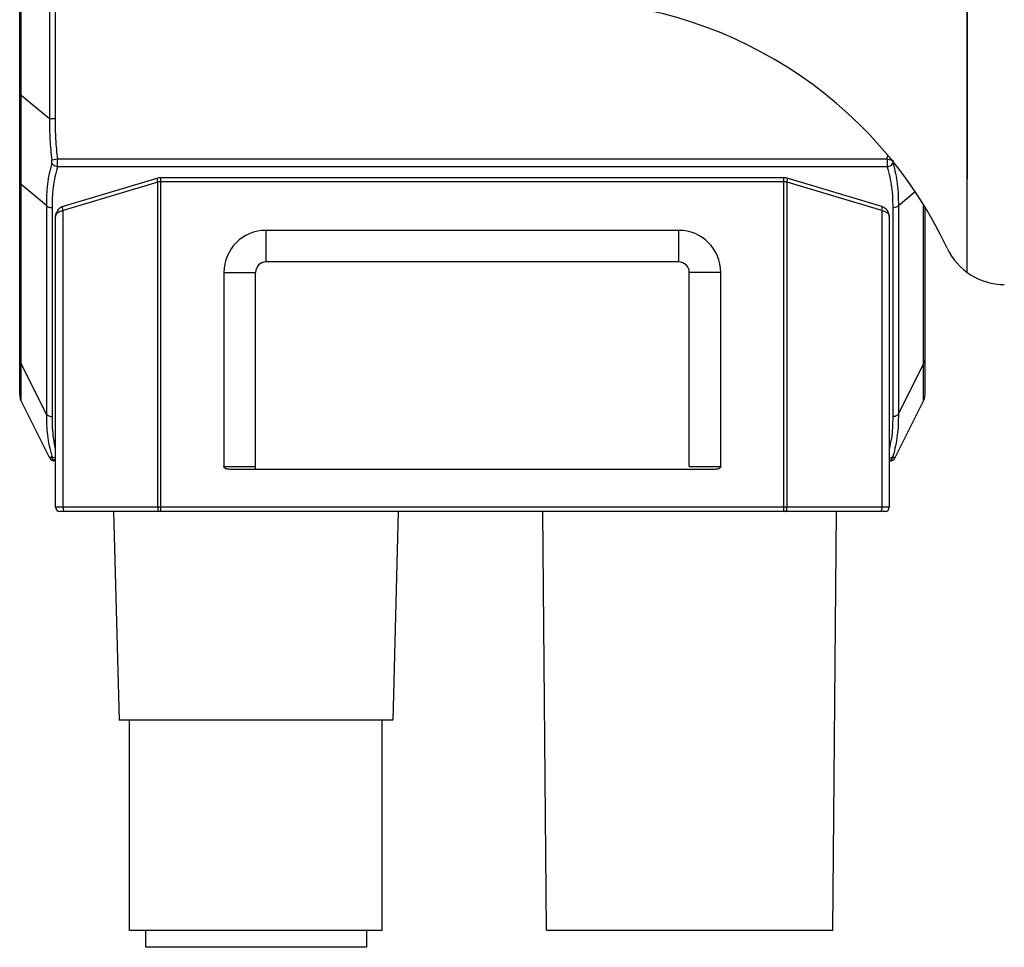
# Model space of a CAD drawing. Header units: millimetres. Extents: x -330 to 72, y 157 to 679.
# Tile 20 of 38: x -10 to 37, y 307 to 352. Entities that reach past the tile are written whole.
import ezdxf

# ---------------------------------------------------------------- set-up
doc = ezdxf.new("R2010")
doc.units = ezdxf.units.MM
doc.header["$LTSCALE"] = 23.1
for name, color, linetype in [('00_COMPONENTS', 7, 'CONTINUOUS'), ('09_ALL_ROUNDS', 7, 'CONTINUOUS'), ('20_ALL_FEATURES', 7, 'CONTINUOUS')]:
    doc.layers.add(name, color=color, linetype=linetype)

msp = doc.modelspace()

# ---------------------------------------------------------------- linework, layer by layer
at = {"layer": '00_COMPONENTS'}
msp.add_line((34.7592, 383.92762), (34.7592, 343.92762), dxfattribs=at)
at = {"layer": '09_ALL_ROUNDS'}
for p, q in [((-8.82376, 387.3744), (-8.82376, 346.80131)), ((-10.24084, 333.69406), (-10.24084, 384.38611)), ((-10.17192, 347.91816), (-10.1719, 379.60588)), ((-8.55543, 379.54023), (-8.55543, 346.80131)), ((-10.24084, 347.91816), (-10.17192, 347.91816)), ((-8.82376, 346.80131), (-10.17192, 347.91816)), ((-8.55543, 346.80131), (-8.82376, 346.80131)), ((-8.4419, 344.87871), (-8.71403, 344.84164)), ((30.96026, 344.87871), (-8.4419, 344.87871)), ((30.96026, 344.87871), (31.23239, 344.84164)), ((30.9659, 344.52516), (-8.44754, 344.52516)), ((-10.17192, 335.15974), (-10.17192, 343.67552)), ((-8.97376, 342.68294), (-10.17192, 343.67552)), ((31.49212, 342.68294), (32.28755, 343.34189)), ((-8.97376, 342.68294), (-8.97376, 332.76343)), ((-8.70543, 342.56567), (-8.70543, 332.64617)), ((31.22379, 342.56567), (31.22379, 332.64617)), ((31.49212, 342.68294), (31.49212, 332.76343)), ((32.69028, 335.15974), (32.69028, 342.71686)), ((32.7592, 333.6932), (32.7592, 342.6047)), ((-8.97376, 332.76343), (-10.17192, 335.15974)), ((31.49212, 332.76343), (32.69028, 335.15974)), ((-10.23462, 333.60442), (-10.2336, 333.59741)), ((-10.2336, 333.59741), (-10.22452, 333.54929)), ((-10.22452, 333.54929), (-10.21176, 333.50165)), ((-10.17619, 333.64663), (-10.17663, 333.86938)), ((32.69455, 333.64659), (32.69461, 333.86892)), ((-10.17192, 333.40238), (-10.17169, 333.40195)), ((-8.82376, 330.70607), (-10.17192, 333.40238)), ((31.34212, 330.70607), (32.69028, 333.40238)), ((32.69028, 333.40238), (32.69005, 333.40195))]:
    msp.add_line(p, q, dxfattribs=at)
for points in [[(-10.21176, 333.50165), (-10.19531, 333.45482), (-10.17783, 333.41502)], [(32.69038, 333.40259), (32.70965, 333.44485), (32.72731, 333.49281), (32.74118, 333.54202), (32.75115, 333.59217), (32.75269, 333.60238)]]:
    msp.add_lwpolyline(points, dxfattribs=at)
for centre, radius, start, end in [((-24.60752, 343.85962), 14.43678, 359.26936, 0.190206), ((-9.5884, 333.69425), 0.65243, 180, 205.335297), ((32.10633, 333.69436), 0.65288, 333.492506, 0), ((-2.12949, 332.53112), 6.58117, 188.261651, 192.319285), ((24.66005, 332.5289), 6.56877, 347.767841, 351.837918), ((-8.55543, 330.84023), 0.3, 206.565051, 270), ((31.07379, 330.84023), 0.3, 270, 333.434949)]:
    msp.add_arc(centre, radius, start, end, dxfattribs=at)
for points, knots in [([(-10.17082, 343.90754), (-10.17111, 344.04577), (-10.17431, 344.33313), (-10.17616, 344.77996), (-10.17624, 345.25683), (-10.17615, 345.93979), (-10.17724, 346.82984), (-10.16854, 347.55164), (-10.17192, 347.91816)], [0, 0, 0, 0, 0.1033931, 0.21496119, 0.33423153, 0.46010164, 0.72582332, 1, 1, 1, 1]), ([(-8.82376, 346.80131), (-8.82397, 346.47394), (-8.81945, 345.81883), (-8.75704, 345.16612), (-8.71403, 344.84164)], [0, 0, 0, 0, 0.50004137, 1, 1, 1, 1]), ([(-8.55543, 346.80131), (-8.55543, 346.48007), (-8.54915, 345.8372), (-8.48526, 345.19697), (-8.4419, 344.87871)], [0, 0, 0, 0, 0.50003287, 1, 1, 1, 1]), ([(-8.71978, 344.69666), (-8.76615, 344.53167), (-8.84658, 344.1995), (-8.93116, 343.69541), (-8.97231, 343.18887), (-8.97391, 342.85122), (-8.97376, 342.68294)], [0, 0, 0, 0, 0.25242249, 0.50289503, 0.75213124, 1, 1, 1, 1]), ([(-8.44754, 344.52516), (-8.4767, 344.52937), (-8.58214, 344.55572), (-8.68291, 344.62591), (-8.71979, 344.69664)], [0, 0, 0, 0, 0.26972661, 1, 1, 1, 1]), ([(-8.71978, 344.69666), (-8.71693, 344.7068), (-8.7075, 344.75456), (-8.70904, 344.80396), (-8.71403, 344.84164)], [0, 0, 0, 0, 0.21712488, 1, 1, 1, 1]), ([(-8.44753, 344.52517), (-8.44135, 344.57896), (-8.43575, 344.697), (-8.43844, 344.81499), (-8.4419, 344.87871)], [0, 0, 0, 0, 0.45900125, 1, 1, 1, 1]), ([(30.96026, 344.87871), (30.95681, 344.81497), (30.95412, 344.69698), (30.9597, 344.57893), (30.96589, 344.52516)], [0, 0, 0, 0, 0.54115885, 1, 1, 1, 1]), ([(30.9659, 344.52516), (30.99506, 344.52937), (31.10049, 344.55573), (31.20127, 344.62592), (31.23815, 344.69664)], [0, 0, 0, 0, 0.26972766, 1, 1, 1, 1]), ([(31.23239, 344.84164), (31.23063, 344.82837), (31.22628, 344.78014), (31.22863, 344.73049), (31.23814, 344.69666)], [0, 0, 0, 0, 0.27574303, 1, 1, 1, 1]), ([(31.23814, 344.69666), (31.28451, 344.53168), (31.36493, 344.19951), (31.44952, 343.6954), (31.49067, 343.18886), (31.49227, 342.85122), (31.49212, 342.68294)], [0, 0, 0, 0, 0.25242304, 0.50290021, 0.75213356, 1, 1, 1, 1]), ([(-8.44754, 344.52516), (-8.49381, 344.36494), (-8.57442, 344.04227), (-8.6597, 343.55228), (-8.70294, 343.0591), (-8.70543, 342.73), (-8.70543, 342.56567)], [0, 0, 0, 0, 0.25221975, 0.50250804, 0.75147474, 1, 1, 1, 1]), ([(30.9659, 344.52516), (31.01218, 344.36494), (31.09276, 344.04227), (31.17808, 343.55229), (31.2213, 343.0591), (31.22379, 342.73), (31.22379, 342.56567)], [0, 0, 0, 0, 0.25221987, 0.50250941, 0.75147548, 1, 1, 1, 1]), ([(-10.24084, 343.88198), (-10.24084, 343.84615), (-10.22839, 343.77226), (-10.19363, 343.70623), (-10.17192, 343.67552)], [0, 0, 0, 0, 0.48792982, 1, 1, 1, 1]), ([(-8.70543, 342.56567), (-8.73287, 342.56567), (-8.83125, 342.57476), (-8.93219, 342.62414), (-8.97376, 342.68294)], [0, 0, 0, 0, 0.27594584, 1, 1, 1, 1]), ([(31.49212, 342.68294), (31.47918, 342.66464), (31.40761, 342.59315), (31.30112, 342.56567), (31.22379, 342.56567)], [0, 0, 0, 0, 0.22468921, 1, 1, 1, 1]), ([(-10.24084, 335.3662), (-10.24084, 335.33037), (-10.22839, 335.25648), (-10.19363, 335.19045), (-10.17192, 335.15974)], [0, 0, 0, 0, 0.48792982, 1, 1, 1, 1]), ([(32.69028, 335.15974), (32.71199, 335.19045), (32.74675, 335.25648), (32.7592, 335.33037), (32.7592, 335.3662)], [0, 0, 0, 0, 0.51207018, 1, 1, 1, 1]), ([(-10.17423, 334.51308), (-10.17377, 334.5636), (-10.17138, 334.77914), (-10.1698, 334.99472), (-10.17192, 335.15974)], [0, 0, 0, 0, 0.23437563, 1, 1, 1, 1]), ([(32.69259, 334.5131), (32.69213, 334.56362), (32.68974, 334.77915), (32.68816, 334.99472), (32.69028, 335.15974)], [0, 0, 0, 0, 0.23437492, 1, 1, 1, 1]), ([(-10.17625, 333.86897), (-10.17624, 333.91459), (-10.17618, 334.12929), (-10.17577, 334.344), (-10.17423, 334.51308)], [0, 0, 0, 0, 0.21246744, 1, 1, 1, 1]), ([(32.69461, 333.86892), (32.6946, 333.91454), (32.69454, 334.12927), (32.69413, 334.344), (32.69259, 334.5131)], [0, 0, 0, 0, 0.21246173, 1, 1, 1, 1]), ([(-10.17169, 333.40195), (-10.17058, 333.39985), (-10.17333, 333.43236), (-10.17468, 333.45175), (-10.17637, 333.5469), (-10.17616, 333.60703), (-10.17619, 333.64663)], [0, 0, 0, 0, 0.02918197, 0.19333785, 0.51472692, 1, 1, 1, 1]), ([(32.69005, 333.40195), (32.68893, 333.39985), (32.6917, 333.43236), (32.69303, 333.45175), (32.69474, 333.54688), (32.69452, 333.607), (32.69455, 333.64659)], [0, 0, 0, 0, 0.02922635, 0.19337237, 0.51474832, 1, 1, 1, 1]), ([(-8.97376, 332.76343), (-8.97391, 332.59658), (-8.97243, 332.26315), (-8.93114, 331.76359), (-8.84661, 331.26796), (-8.76614, 330.94155), (-8.71978, 330.77953)], [0, 0, 0, 0, 0.24934912, 0.49808878, 0.74813503, 1, 1, 1, 1]), ([(-8.70543, 332.64617), (-8.73287, 332.64617), (-8.83125, 332.65525), (-8.93219, 332.70464), (-8.97376, 332.76343)], [0, 0, 0, 0, 0.27594585, 1, 1, 1, 1]), ([(-8.70543, 332.64617), (-8.70543, 332.46913), (-8.70234, 332.11447), (-8.66777, 331.76104), (-8.64236, 331.58544)], [0, 0, 0, 0, 0.49945263, 1, 1, 1, 1]), ([(31.22379, 332.64617), (31.22379, 332.47095), (31.22078, 332.11995), (31.18712, 331.77013), (31.16228, 331.59631)], [0, 0, 0, 0, 0.49946854, 1, 1, 1, 1]), ([(31.49212, 332.76343), (31.47918, 332.74513), (31.40761, 332.67364), (31.30112, 332.64617), (31.22379, 332.64617)], [0, 0, 0, 0, 0.22468921, 1, 1, 1, 1]), ([(31.49212, 332.76343), (31.49227, 332.59658), (31.49079, 332.26315), (31.4495, 331.76359), (31.36497, 331.26796), (31.28451, 330.94155), (31.23814, 330.77953)], [0, 0, 0, 0, 0.24934928, 0.49808877, 0.74813499, 1, 1, 1, 1]), ([(-8.71403, 330.71952), (-8.73249, 330.71836), (-8.76129, 330.7164), (-8.80128, 330.71245), (-8.81385, 330.70923), (-8.82425, 330.70706), (-8.82376, 330.70607)], [0, 0, 0, 0, 0.50011353, 0.82320034, 0.970144, 1, 1, 1, 1]), ([(-8.53912, 330.68403), (-8.57668, 330.68746), (-8.64639, 330.70453), (-8.70292, 330.75206), (-8.71978, 330.77953)], [0, 0, 0, 0, 0.53924237, 1, 1, 1, 1]), ([(-8.71403, 330.71952), (-8.71218, 330.71964), (-8.70868, 330.72619), (-8.71174, 330.74612), (-8.71565, 330.7651), (-8.71978, 330.77953)], [0, 0, 0, 0, 0.0892161, 0.27868416, 1, 1, 1, 1]), ([(-8.53913, 330.55675), (-8.57748, 330.5701), (-8.64946, 330.61347), (-8.69776, 330.68216), (-8.71403, 330.71952)], [0, 0, 0, 0, 0.49909497, 1, 1, 1, 1]), ([(31.06123, 330.55809), (31.09879, 330.57173), (31.16911, 330.61509), (31.21638, 330.68275), (31.23239, 330.71952)], [0, 0, 0, 0, 0.49910191, 1, 1, 1, 1]), ([(31.06126, 330.6844), (31.09808, 330.68816), (31.16635, 330.7056), (31.22156, 330.75251), (31.23814, 330.77953)], [0, 0, 0, 0, 0.53865736, 1, 1, 1, 1]), ([(31.23814, 330.77953), (31.23401, 330.7651), (31.2301, 330.74611), (31.22704, 330.72618), (31.23054, 330.71964), (31.23239, 330.71952)], [0, 0, 0, 0, 0.72147607, 0.91084754, 1, 1, 1, 1]), ([(31.23239, 330.71952), (31.25085, 330.71836), (31.27965, 330.7164), (31.31964, 330.71245), (31.33221, 330.70923), (31.34261, 330.70706), (31.34212, 330.70607)], [0, 0, 0, 0, 0.50011324, 0.8231991, 0.97014407, 1, 1, 1, 1])]:
    msp.add_open_spline(points, degree=3, knots=knots, dxfattribs=at)
msp.add_open_spline([(30.96026, 344.87871), (30.96928, 344.94495), (30.97781, 345.01127), (30.98582, 345.07766)], degree=3, dxfattribs=at)
at = {"layer": '20_ALL_FEATURES'}
for p, q in [((34.7592, 339.50262), (34.7592, 388.35263)), ((-10.24084, 345.09387), (-10.24084, 345.21958)), ((-3.68261, 343.98431), (-8.18261, 342.63431)), ((-3.68261, 343.79275), (-8.18261, 342.44275)), ((-3.68261, 328.34682), (-3.68261, 343.79275)), ((-3.53894, 328.14682), (-3.53894, 344.0054)), ((26.06106, 344.0054), (-3.53894, 344.0054)), ((26.06106, 343.8054), (-3.53894, 343.8054)), ((26.06106, 328.14682), (26.06106, 344.0054)), ((30.70474, 342.63431), (26.20474, 343.98431)), ((30.70474, 342.44275), (26.20474, 343.79275)), ((26.20474, 328.34682), (26.20474, 343.79275)), ((-8.18261, 328.34682), (-8.18261, 342.44275)), ((30.70474, 342.44275), (30.70474, 328.34682)), ((-8.53894, 328.34682), (-8.53894, 342.1554)), ((31.06106, 342.15589), (31.06106, 328.34682)), ((1.46106, 340.00327), (1.46106, 341.50327)), ((21.06106, 341.50327), (1.46106, 341.50327)), ((21.06106, 340.00327), (21.06106, 341.50327)), ((21.06106, 340.00327), (1.46106, 340.00327)), ((-0.53894, 339.50327), (-0.53894, 330.28824)), ((-0.53894, 339.50327), (0.96106, 339.50327)), ((0.96106, 330.14682), (0.96106, 339.50327)), ((23.06106, 339.50327), (21.56106, 339.50327)), ((21.56106, 330.28824), (21.56106, 339.50327)), ((23.06106, 330.28824), (23.06106, 339.50327)), ((-10.24084, 334.45203), (-10.24084, 334.45173)), ((32.75921, 334.4507), (32.7592, 334.45146)), ((32.7592, 334.44999), (32.7592, 334.45062)), ((-0.53894, 330.28824), (0.96106, 330.28824)), ((21.56106, 330.28824), (23.06106, 330.28824)), ((22.77209, 330.14682), (-0.24997, 330.14682)), ((31.06106, 328.34682), (-8.53894, 328.34682)), ((30.86106, 328.14682), (-8.33894, 328.14682)), ((-5.78105, 328.14682), (-5.52148, 318.2344)), ((7.73808, 328.14682), (7.47852, 318.2344)), ((14.77852, 308.24682), (14.60485, 328.14682)), ((28.37852, 308.24682), (28.55218, 328.14682)), ((7.47849, 318.2344), (-5.52146, 318.2344)), ((-5.02148, 308.2344), (-5.02148, 318.2344)), ((6.97852, 308.2344), (6.97852, 318.2344)), ((6.97852, 308.2344), (-5.02148, 308.2344)), ((-4.27148, 308.2344), (-4.27148, 307.4344)), ((6.22852, 308.2344), (6.22852, 307.4344)), ((14.77852, 308.24682), (28.37852, 308.24682)), ((6.22852, 307.4344), (-4.27148, 307.4344))]:
    msp.add_line(p, q, dxfattribs=at)
for points in [[(-3.53894, 344.0054), (-3.58332, 344.00342), (-3.63364, 343.99635), (-3.68261, 343.98431)], [(26.20475, 343.98431), (26.19309, 343.98765), (26.14457, 343.99837), (26.09582, 344.00419), (26.06106, 344.0054)], [(-8.1826, 342.63432), (-8.23671, 342.61459), (-8.29248, 342.58632), (-8.34425, 342.55141), (-8.39092, 342.51059), (-8.43223, 342.46414), (-8.46771, 342.41264), (-8.4967, 342.35656), (-8.51867, 342.29631), (-8.53298, 342.23242), (-8.53883, 342.16552), (-8.53894, 342.15588)], [(31.06106, 342.15589), (31.05601, 342.22641), (31.04224, 342.29129), (31.02076, 342.35211), (30.99231, 342.40847), (30.95759, 342.45997), (30.91738, 342.50624), (30.87209, 342.54695), (30.82209, 342.58183), (30.76838, 342.61036), (30.71219, 342.63201), (30.70476, 342.63431)]]:
    msp.add_lwpolyline(points, dxfattribs=at)
for centre, radius, start, end in [((15.2592, 331.92762), 20.5, 25.184337, 90), ((1.46106, 339.50327), 2, 90, 180), ((21.06106, 339.50327), 2, 0, 90), ((36.52537, 341.92762), 3, 205.184337, 270), ((1.46106, 339.50327), 0.5, 90, 180), ((21.06106, 339.50327), 0.5, 0, 90), ((-8.33894, 328.34682), 0.2, 180, 270), ((30.86106, 328.34682), 0.2, 270, 0)]:
    msp.add_arc(centre, radius, start, end, dxfattribs=at)
for points, knots in [([(-3.68261, 343.79275), (-3.69427, 343.83512), (-3.70488, 343.89407), (-3.7029, 343.95888), (-3.69038, 343.98199), (-3.68261, 343.98431)], [0, 0, 0, 0, 0.6627059, 0.87778648, 1, 1, 1, 1]), ([(-3.53894, 343.8054), (-3.55113, 343.8054), (-3.59923, 343.80434), (-3.64726, 343.7991), (-3.68261, 343.79275)], [0, 0, 0, 0, 0.25339946, 1, 1, 1, 1]), ([(26.20474, 343.79275), (26.19311, 343.79484), (26.14557, 343.80227), (26.09736, 343.8054), (26.06106, 343.8054)], [0, 0, 0, 0, 0.24556195, 1, 1, 1, 1]), ([(26.20474, 343.79275), (26.2164, 343.83511), (26.22701, 343.89406), (26.22502, 343.95886), (26.21251, 343.98198), (26.20475, 343.98431)], [0, 0, 0, 0, 0.66265592, 0.87775635, 1, 1, 1, 1]), ([(-8.53894, 342.1554), (-8.53893, 342.18625), (-8.52034, 342.25369), (-8.44513, 342.33887), (-8.32873, 342.40637), (-8.23457, 342.43344), (-8.18261, 342.44275)], [0, 0, 0, 0, 0.18835962, 0.407932, 0.67768078, 1, 1, 1, 1]), ([(-8.18261, 342.44275), (-8.19427, 342.48511), (-8.2053, 342.53664), (-8.20251, 342.59541), (-8.19878, 342.61687), (-8.19036, 342.63196), (-8.18261, 342.63431)], [0, 0, 0, 0, 0.66215501, 0.7823703, 0.87795439, 1, 1, 1, 1]), ([(30.70474, 342.44275), (30.71639, 342.4851), (30.72742, 342.53662), (30.72463, 342.59538), (30.72091, 342.61685), (30.71251, 342.63195), (30.70475, 342.6343)], [0, 0, 0, 0, 0.66208491, 0.78230811, 0.87791155, 1, 1, 1, 1]), ([(30.70474, 342.44275), (30.7567, 342.43344), (30.85086, 342.40637), (30.96725, 342.33887), (31.04247, 342.25369), (31.06106, 342.18625), (31.06106, 342.1554)], [0, 0, 0, 0, 0.32231711, 0.59206676, 0.81164071, 1, 1, 1, 1]), ([(-0.24997, 330.14682), (-0.27945, 330.14682), (-0.33848, 330.14996), (-0.411, 330.16491), (-0.45939, 330.18362), (-0.48452, 330.19915), (-0.50187, 330.21308), (-0.51344, 330.22763), (-0.5256, 330.23624), (-0.53795, 330.2543), (-0.54277, 330.27431), (-0.53894, 330.28824)], [0, 0, 0, 0, 0.25073717, 0.50126435, 0.62661984, 0.68930013, 0.75203068, 0.81478554, 0.84630108, 0.87714971, 1, 1, 1, 1]), ([(23.06106, 330.28824), (23.06078, 330.27355), (23.057, 330.24274), (23.024, 330.21051), (22.98694, 330.1871), (22.93266, 330.16358), (22.86001, 330.15038), (22.8014, 330.14682), (22.77209, 330.14682)], [0, 0, 0, 0, 0.12519314, 0.24954262, 0.37604689, 0.5002301, 0.75027585, 1, 1, 1, 1]), ([(-8.18261, 328.34682), (-8.18261, 328.32127), (-8.17997, 328.27362), (-8.17052, 328.21799), (-8.15813, 328.18183), (-8.14764, 328.16029), (-8.13406, 328.14682), (-8.12514, 328.14682)], [0, 0, 0, 0, 0.35358016, 0.65830858, 0.77977837, 0.87663283, 1, 1, 1, 1]), ([(-3.68261, 328.34682), (-3.68261, 328.32127), (-3.67997, 328.27362), (-3.67052, 328.21799), (-3.65813, 328.18183), (-3.64764, 328.16029), (-3.63406, 328.14682), (-3.62514, 328.14682)], [0, 0, 0, 0, 0.35358016, 0.65830858, 0.77977837, 0.87663283, 1, 1, 1, 1]), ([(26.16214, 328.15366), (26.16992, 328.16089), (26.18247, 328.18488), (26.20049, 328.24909), (26.20474, 328.30605), (26.20474, 328.34682)], [0, 0, 0, 0, 0.15873199, 0.3906735, 1, 1, 1, 1]), ([(30.70474, 328.34682), (30.70474, 328.32127), (30.7021, 328.27362), (30.69264, 328.21799), (30.68026, 328.18183), (30.66976, 328.16029), (30.65618, 328.14682), (30.64727, 328.14682)], [0, 0, 0, 0, 0.35358016, 0.65830858, 0.77977837, 0.87663283, 1, 1, 1, 1]), ([(26.14727, 328.14682), (26.15122, 328.14682), (26.15676, 328.14907), (26.16099, 328.15258), (26.16214, 328.15366)], [0, 0, 0, 0, 0.71481551, 1, 1, 1, 1])]:
    msp.add_open_spline(points, degree=3, knots=knots, dxfattribs=at)

doc.saveas('drawing.dxf')
